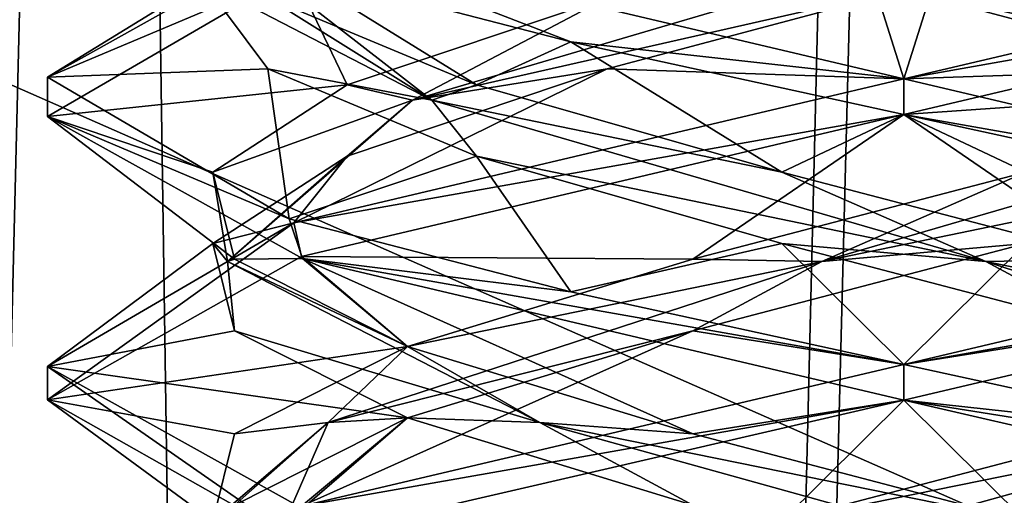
# Model space of a CAD drawing. Header units: millimetres. Extents: x -18.9 to 18.9, y -8.8 to 39.
# Tile 218 of 256: x -1.5 to 0.2, y 25.3 to 26.1. Entities that reach past the tile are written whole.
import ezdxf

# ---------------------------------------------------------------- set-up
doc = ezdxf.new("R2010")
doc.units = ezdxf.units.MM
doc.header["$LTSCALE"] = 65.185185
for name, color, linetype in [('15', 7, 'CONTINUOUS'), ('2014', 7, 'CONTINUOUS'), ('2056', 7, 'CONTINUOUS'), ('2057', 7, 'CONTINUOUS'), ('2058', 7, 'CONTINUOUS'), ('2059', 7, 'CONTINUOUS'), ('2060', 7, 'CONTINUOUS'), ('2061', 7, 'CONTINUOUS'), ('2062', 7, 'CONTINUOUS'), ('2063', 7, 'CONTINUOUS'), ('2064', 7, 'CONTINUOUS'), ('2077', 7, 'CONTINUOUS'), ('2078', 7, 'CONTINUOUS'), ('2079', 7, 'CONTINUOUS'), ('2169', 7, 'CONTINUOUS'), ('305', 7, 'CONTINUOUS'), ('306', 7, 'CONTINUOUS'), ('4', 7, 'CONTINUOUS')]:
    doc.layers.add(name, color=color, linetype=linetype)

msp = doc.modelspace()

# ---------------------------------------------------------------- linework, layer by layer
at = {"layer": '15', "color": 7, "linetype": 'Continuous'}
for points in [[(-5.0238, -3.5, 16.659), (0.4624, -3.5, 17.3939), (-2.2237, 26.4, 17.2571), (-5.0238, -3.5, 16.659)], [(0.4624, -3.5, 17.3939), (0.6996, 26.4, 17.3858), (-2.2237, 26.4, 17.2571), (0.4624, -3.5, 17.3939)]]:
    msp.add_3dface(points, dxfattribs=at)
at = {"layer": '2014', "color": 7, "linetype": 'Continuous'}
for points in [[(-1.4999, 26.0029, -13.2864), (-1.0684, 26.1852, -12.2471), (-1.0568, 26.2511, -12.2355), (-1.4999, 26.0029, -13.2864)], [(-0.5831, 26.0646, -14.682), (-1.0765, 26.1923, -14.3446), (-1.0661, 26.2516, -14.3552), (-0.5831, 26.0646, -14.682)], [(0, 26, -14.8), (-0.5831, 26.0646, -14.682), (-1.0661, 26.2516, -14.3552), (0, 26, -14.8)], [(-1.4999, 25.934, -13.3164), (-1.0684, 26.1852, -12.2471), (-1.4999, 26.0029, -13.2864), (-1.4999, 25.934, -13.3164)], [(0, 25.9375, -14.8), (-0.5831, 26.0646, -14.682), (0, 26, -14.8), (0, 25.9375, -14.8)], [(-1.0765, 25.7548, -14.3446), (-1.4999, 25.934, -13.3164), (-1.4999, 26.0029, -13.2864), (-1.0765, 25.7548, -14.3446)], [(0, 25.9375, -11.8), (0, 26, -11.8), (-1.0684, 25.7477, -12.2471), (0, 25.9375, -11.8)], [(-1.0536, 25.6854, -14.3677), (-1.4999, 25.934, -13.3164), (-1.0765, 25.7548, -14.3446), (-1.0536, 25.6854, -14.3677)], [(-1.0553, 25.6891, -12.234), (0, 25.9375, -11.8), (-1.0684, 25.7477, -12.2471), (-1.0553, 25.6891, -12.234)], [(-0.5831, 25.6271, -14.682), (-1.0536, 25.6854, -14.3677), (-1.0765, 25.7548, -14.3446), (-0.5831, 25.6271, -14.682)], [(-1.5, 25.4379, -13.2982), (-1.0553, 25.6891, -12.234), (-1.0684, 25.7477, -12.2471), (-1.5, 25.4379, -13.2982)], [(-1.4999, 25.4965, -13.3164), (-1.5, 25.4379, -13.2982), (-1.0684, 25.7477, -12.2471), (-1.4999, 25.4965, -13.3164)], [(0, 25.4375, -14.8), (-1.0536, 25.6854, -14.3677), (0, 25.5, -14.8), (0, 25.4375, -14.8)], [(0, 25.5, -14.8), (-1.0536, 25.6854, -14.3677), (-0.5831, 25.6271, -14.682), (0, 25.5, -14.8)], [(-1.0542, 25.1856, -14.3671), (-1.5, 25.4379, -13.2982), (-1.4999, 25.4965, -13.3164), (-1.0542, 25.1856, -14.3671)], [(-1.0536, 25.2479, -14.3677), (-1.0542, 25.1856, -14.3671), (-1.4999, 25.4965, -13.3164), (-1.0536, 25.2479, -14.3677)], [(0, 25.4375, -11.8), (0, 25.5, -11.8), (-1.0553, 25.2516, -12.234), (0, 25.4375, -11.8)], [(-0.9726, 25.2129, -12.1581), (0, 25.4375, -11.8), (-1.0553, 25.2516, -12.234), (-0.9726, 25.2129, -12.1581)]]:
    msp.add_3dface(points, dxfattribs=at)
at = {"layer": '2056', "color": 7, "linetype": 'Continuous'}
for points in [[(0, 26, -14.8), (-1.0661, 26.2516, -14.3552), (-0.0536, 26.1701, -14.5282), (0, 26, -14.8)], [(0.5196, 26.0174, -14.4142), (0, 26, -14.8), (-0.0536, 26.1701, -14.5282), (0.5196, 26.0174, -14.4142)], [(1.0538, 25.752, -14.3675), (0, 26, -14.8), (0.5196, 26.0174, -14.4142), (1.0538, 25.752, -14.3675)]]:
    msp.add_3dface(points, dxfattribs=at)
at = {"layer": '2057', "color": 7, "linetype": 'Continuous'}
for points in [[(0.8606, 25.9623, -14.1266), (-0.0536, 26.1701, -14.5282), (-0.096, 26.2444, -14.4894), (0.8606, 25.9623, -14.1266)], [(0.8606, 25.9623, -14.1266), (-0.096, 26.2444, -14.4894), (0.5196, 26.1424, -14.4142), (0.8606, 25.9623, -14.1266)], [(0.5196, 26.0174, -14.4142), (-0.0536, 26.1701, -14.5282), (0.8606, 25.9623, -14.1266), (0.5196, 26.0174, -14.4142)], [(-0.3779, 25.1162, -12.1681), (0.3697, 25.2535, -12.1275), (0.6378, 25.3982, -12.2914), (-0.3779, 25.1162, -12.1681)], [(-0.3779, 25.1162, -12.1681), (0.6378, 25.3982, -12.2914), (-0.2135, 25.2257, -12.0893), (-0.3779, 25.1162, -12.1681)], [(-0.2135, 25.2257, -12.0893), (0.6378, 25.3982, -12.2914), (0.3697, 25.3785, -12.1275), (-0.2135, 25.2257, -12.0893)]]:
    msp.add_3dface(points, dxfattribs=at)
at = {"layer": '2058', "color": 7, "linetype": 'Continuous'}
for points in [[(0, 25.4375, -11.8), (0.3697, 25.3785, -12.1275), (1.0541, 25.6855, -12.2329), (0, 25.4375, -11.8)], [(0, 25.4375, -11.8), (-0.9726, 25.2129, -12.1581), (-0.2135, 25.2257, -12.0893), (0, 25.4375, -11.8)], [(0, 25.4375, -11.8), (-0.2135, 25.2257, -12.0893), (0.3697, 25.3785, -12.1275), (0, 25.4375, -11.8)]]:
    msp.add_3dface(points, dxfattribs=at)
at = {"layer": '2059', "color": 7, "linetype": 'Continuous'}
for points in [[(0.2135, 25.7118, -12.0893), (0, 25.5, -11.8), (1.0652, 25.7514, -12.2439), (0.2135, 25.7118, -12.0893)], [(-0.3697, 25.559, -12.1275), (0, 25.5, -11.8), (0.2135, 25.7118, -12.0893), (-0.3697, 25.559, -12.1275)], [(-1.0553, 25.2516, -12.234), (0, 25.5, -11.8), (-0.3697, 25.559, -12.1275), (-1.0553, 25.2516, -12.234)], [(-0.8693, 25.4062, -12.4307), (-1.0553, 25.2516, -12.234), (-0.3697, 25.559, -12.1275), (-0.8693, 25.4062, -12.4307)], [(-1.1725, 25.2535, -12.9303), (-1.0553, 25.2516, -12.234), (-0.8693, 25.4062, -12.4307), (-1.1725, 25.2535, -12.9303)]]:
    msp.add_3dface(points, dxfattribs=at)
at = {"layer": '2060', "color": 7, "linetype": 'Continuous'}
for points in [[(-0.1438, 25.6803, -12.1154), (0.7484, 25.8646, -12.3247), (0.8266, 25.9623, -12.4394), (-0.1438, 25.6803, -12.1154)], [(-0.1438, 25.6803, -12.1154), (0.8266, 25.9623, -12.4394), (0.2135, 25.8368, -12.0893), (-0.1438, 25.6803, -12.1154)], [(0.2135, 25.7118, -12.0893), (0.7484, 25.8646, -12.3247), (-0.1438, 25.6803, -12.1154), (0.2135, 25.7118, -12.0893)], [(-0.3697, 25.684, -12.1275), (-0.1438, 25.6803, -12.1154), (0.2135, 25.8368, -12.0893), (-0.3697, 25.684, -12.1275)], [(-0.3697, 25.559, -12.1275), (0.2135, 25.7118, -12.0893), (-0.1438, 25.6803, -12.1154), (-0.3697, 25.559, -12.1275)], [(-0.8693, 25.5312, -12.4307), (-0.1438, 25.6803, -12.1154), (-0.3697, 25.684, -12.1275), (-0.8693, 25.5312, -12.4307)], [(-1.0086, 25.3982, -12.6622), (-0.3697, 25.559, -12.1275), (-0.1438, 25.6803, -12.1154), (-1.0086, 25.3982, -12.6622)], [(-1.0086, 25.3982, -12.6622), (-0.1438, 25.6803, -12.1154), (-0.8693, 25.5312, -12.4307), (-1.0086, 25.3982, -12.6622)], [(-0.8693, 25.4062, -12.4307), (-0.3697, 25.559, -12.1275), (-1.0086, 25.3982, -12.6622), (-0.8693, 25.4062, -12.4307)], [(-1.1725, 25.3785, -12.9303), (-1.0086, 25.3982, -12.6622), (-0.8693, 25.5312, -12.4307), (-1.1725, 25.3785, -12.9303)], [(-1.1725, 25.2535, -12.9303), (-0.8693, 25.4062, -12.4307), (-1.0086, 25.3982, -12.6622), (-1.1725, 25.2535, -12.9303)], [(-1.1319, 25.1162, -13.6779), (-1.0086, 25.3982, -12.6622), (-1.2107, 25.2257, -13.5135), (-1.1319, 25.1162, -13.6779)], [(-1.2107, 25.2257, -13.5135), (-1.0086, 25.3982, -12.6622), (-1.1725, 25.3785, -12.9303), (-1.2107, 25.2257, -13.5135)], [(-1.1319, 25.1162, -13.6779), (-1.1725, 25.2535, -12.9303), (-1.0086, 25.3982, -12.6622), (-1.1319, 25.1162, -13.6779)]]:
    msp.add_3dface(points, dxfattribs=at)
at = {"layer": '2061', "color": 7, "linetype": 'Continuous'}
for points in [[(0, 25.9375, -11.8), (0.7484, 25.9896, -12.3247), (1.0652, 26.1889, -12.2439), (0, 25.9375, -11.8)], [(0, 25.9375, -11.8), (0.2135, 25.8368, -12.0893), (0.7484, 25.9896, -12.3247), (0, 25.9375, -11.8)], [(0, 25.9375, -11.8), (-1.0553, 25.6891, -12.234), (-0.3697, 25.684, -12.1275), (0, 25.9375, -11.8)], [(0, 25.9375, -11.8), (-0.3697, 25.684, -12.1275), (0.2135, 25.8368, -12.0893), (0, 25.9375, -11.8)], [(-1.0553, 25.6891, -12.234), (-1.5, 25.4379, -13.2982), (-0.8693, 25.5312, -12.4307), (-1.0553, 25.6891, -12.234)], [(-1.0553, 25.6891, -12.234), (-0.8693, 25.5312, -12.4307), (-0.3697, 25.684, -12.1275), (-1.0553, 25.6891, -12.234)], [(-1.5, 25.4379, -13.2982), (-1.1725, 25.3785, -12.9303), (-0.8693, 25.5312, -12.4307), (-1.5, 25.4379, -13.2982)], [(-1.5, 25.4379, -13.2982), (-1.0542, 25.1856, -14.3671), (-1.2107, 25.2257, -13.5135), (-1.5, 25.4379, -13.2982)], [(-1.5, 25.4379, -13.2982), (-1.2107, 25.2257, -13.5135), (-1.1725, 25.3785, -12.9303), (-1.5, 25.4379, -13.2982)]]:
    msp.add_3dface(points, dxfattribs=at)
at = {"layer": '2062', "color": 7, "linetype": 'Continuous'}
for points in [[(0, 26, -11.8), (1.0543, 26.2481, -12.233), (0.0536, 26.1701, -12.0718), (0, 26, -11.8)], [(-0.5196, 26.0174, -12.1858), (0, 26, -11.8), (0.0536, 26.1701, -12.0718), (-0.5196, 26.0174, -12.1858)], [(-1.0684, 25.7477, -12.2471), (0, 26, -11.8), (-0.5196, 26.0174, -12.1858), (-1.0684, 25.7477, -12.2471)], [(-0.9753, 25.8646, -12.5516), (-1.0684, 25.7477, -12.2471), (-0.5196, 26.0174, -12.1858), (-0.9753, 25.8646, -12.5516)], [(-1.2107, 25.7118, -13.0865), (-1.0684, 25.7477, -12.2471), (-0.9753, 25.8646, -12.5516), (-1.2107, 25.7118, -13.0865)], [(-1.4999, 25.4965, -13.3164), (-1.0684, 25.7477, -12.2471), (-1.2107, 25.7118, -13.0865), (-1.4999, 25.4965, -13.3164)], [(-1.1725, 25.559, -13.6697), (-1.4999, 25.4965, -13.3164), (-1.2107, 25.7118, -13.0865), (-1.1725, 25.559, -13.6697)], [(-0.8693, 25.4062, -14.1693), (-1.4999, 25.4965, -13.3164), (-1.1725, 25.559, -13.6697), (-0.8693, 25.4062, -14.1693)], [(-1.0536, 25.2479, -14.3677), (-1.4999, 25.4965, -13.3164), (-0.8693, 25.4062, -14.1693), (-1.0536, 25.2479, -14.3677)], [(-0.3697, 25.2535, -14.4725), (-1.0536, 25.2479, -14.3677), (-0.8693, 25.4062, -14.1693), (-0.3697, 25.2535, -14.4725)]]:
    msp.add_3dface(points, dxfattribs=at)
at = {"layer": '2063', "color": 7, "linetype": 'Continuous'}
for points in [[(-0.8606, 25.9623, -12.4734), (0.0536, 26.1701, -12.0718), (0.096, 26.2444, -12.1106), (-0.8606, 25.9623, -12.4734)], [(-0.8606, 25.9623, -12.4734), (0.096, 26.2444, -12.1106), (-0.5196, 26.1424, -12.1858), (-0.8606, 25.9623, -12.4734)], [(-0.5196, 26.0174, -12.1858), (0.0536, 26.1701, -12.0718), (-0.8606, 25.9623, -12.4734), (-0.5196, 26.0174, -12.1858)], [(-0.9753, 25.9896, -12.5516), (-0.8606, 25.9623, -12.4734), (-0.5196, 26.1424, -12.1858), (-0.9753, 25.9896, -12.5516)], [(-0.9753, 25.8646, -12.5516), (-0.5196, 26.0174, -12.1858), (-0.8606, 25.9623, -12.4734), (-0.9753, 25.8646, -12.5516)], [(-1.2107, 25.8368, -13.0865), (-0.8606, 25.9623, -12.4734), (-0.9753, 25.9896, -12.5516), (-1.2107, 25.8368, -13.0865)], [(-1.1846, 25.6803, -13.4438), (-0.8606, 25.9623, -12.4734), (-1.2107, 25.8368, -13.0865), (-1.1846, 25.6803, -13.4438)], [(-1.1846, 25.6803, -13.4438), (-0.9753, 25.8646, -12.5516), (-0.8606, 25.9623, -12.4734), (-1.1846, 25.6803, -13.4438)], [(-1.2107, 25.7118, -13.0865), (-0.9753, 25.8646, -12.5516), (-1.1846, 25.6803, -13.4438), (-1.2107, 25.7118, -13.0865)], [(-1.1725, 25.684, -13.6697), (-1.1846, 25.6803, -13.4438), (-1.2107, 25.8368, -13.0865), (-1.1725, 25.684, -13.6697)], [(-1.1725, 25.559, -13.6697), (-1.2107, 25.7118, -13.0865), (-1.1846, 25.6803, -13.4438), (-1.1725, 25.559, -13.6697)], [(-0.8693, 25.5312, -14.1693), (-1.1846, 25.6803, -13.4438), (-1.1725, 25.684, -13.6697), (-0.8693, 25.5312, -14.1693)], [(-0.6378, 25.3982, -14.3086), (-1.1725, 25.559, -13.6697), (-1.1846, 25.6803, -13.4438), (-0.6378, 25.3982, -14.3086)], [(-0.6378, 25.3982, -14.3086), (-1.1846, 25.6803, -13.4438), (-0.8693, 25.5312, -14.1693), (-0.6378, 25.3982, -14.3086)], [(-0.8693, 25.4062, -14.1693), (-1.1725, 25.559, -13.6697), (-0.6378, 25.3982, -14.3086), (-0.8693, 25.4062, -14.1693)], [(-0.3697, 25.3785, -14.4725), (-0.6378, 25.3982, -14.3086), (-0.8693, 25.5312, -14.1693), (-0.3697, 25.3785, -14.4725)], [(-0.3697, 25.2535, -14.4725), (-0.8693, 25.4062, -14.1693), (-0.6378, 25.3982, -14.3086), (-0.3697, 25.2535, -14.4725)], [(0.3779, 25.1162, -14.4319), (-0.3697, 25.2535, -14.4725), (-0.6378, 25.3982, -14.3086), (0.3779, 25.1162, -14.4319)], [(0.3779, 25.1162, -14.4319), (-0.6378, 25.3982, -14.3086), (0.2135, 25.2257, -14.5107), (0.3779, 25.1162, -14.4319)], [(0.2135, 25.2257, -14.5107), (-0.6378, 25.3982, -14.3086), (-0.3697, 25.3785, -14.4725), (0.2135, 25.2257, -14.5107)]]:
    msp.add_3dface(points, dxfattribs=at)
at = {"layer": '2064', "color": 7, "linetype": 'Continuous'}
for points in [[(-1.0684, 26.1852, -12.2471), (-1.4999, 25.934, -13.3164), (-0.9753, 25.9896, -12.5516), (-1.0684, 26.1852, -12.2471)], [(-1.0684, 26.1852, -12.2471), (-0.9753, 25.9896, -12.5516), (-0.5196, 26.1424, -12.1858), (-1.0684, 26.1852, -12.2471)], [(-1.4999, 25.934, -13.3164), (-1.2107, 25.8368, -13.0865), (-0.9753, 25.9896, -12.5516), (-1.4999, 25.934, -13.3164)], [(-1.4999, 25.934, -13.3164), (-1.0536, 25.6854, -14.3677), (-1.1725, 25.684, -13.6697), (-1.4999, 25.934, -13.3164)], [(-1.4999, 25.934, -13.3164), (-1.1725, 25.684, -13.6697), (-1.2107, 25.8368, -13.0865), (-1.4999, 25.934, -13.3164)], [(-1.0536, 25.6854, -14.3677), (-0.8693, 25.5312, -14.1693), (-1.1725, 25.684, -13.6697), (-1.0536, 25.6854, -14.3677)], [(-1.0536, 25.6854, -14.3677), (0, 25.4375, -14.8), (-0.3697, 25.3785, -14.4725), (-1.0536, 25.6854, -14.3677)], [(-1.0536, 25.6854, -14.3677), (-0.3697, 25.3785, -14.4725), (-0.8693, 25.5312, -14.1693), (-1.0536, 25.6854, -14.3677)], [(0, 25.4375, -14.8), (0.2135, 25.2257, -14.5107), (-0.3697, 25.3785, -14.4725), (0, 25.4375, -14.8)], [(0.2135, 25.2257, -14.5107), (0, 25.4375, -14.8), (0.9721, 25.2131, -14.4424), (0.2135, 25.2257, -14.5107)]]:
    msp.add_3dface(points, dxfattribs=at)
at = {"layer": '2077', "color": 7, "linetype": 'Continuous'}
for points in [[(-1.4999, 26.0029, -13.2864), (-1.0568, 26.2511, -12.2355), (-1.2282, 26.1701, -13.2464), (-1.4999, 26.0029, -13.2864)], [(-1.1142, 26.0174, -13.8196), (-1.4999, 26.0029, -13.2864), (-1.2282, 26.1701, -13.2464), (-1.1142, 26.0174, -13.8196)], [(-1.0765, 25.7548, -14.3446), (-1.4999, 26.0029, -13.2864), (-1.1142, 26.0174, -13.8196), (-1.0765, 25.7548, -14.3446)], [(-0.7484, 25.8646, -14.2753), (-1.0765, 25.7548, -14.3446), (-1.1142, 26.0174, -13.8196), (-0.7484, 25.8646, -14.2753)], [(-0.5831, 25.6271, -14.682), (-1.0765, 25.7548, -14.3446), (-0.7484, 25.8646, -14.2753), (-0.5831, 25.6271, -14.682)], [(-0.2135, 25.7118, -14.5107), (-0.5831, 25.6271, -14.682), (-0.7484, 25.8646, -14.2753), (-0.2135, 25.7118, -14.5107)], [(0, 25.5, -14.8), (-0.5831, 25.6271, -14.682), (-0.2135, 25.7118, -14.5107), (0, 25.5, -14.8)], [(0.3697, 25.559, -14.4725), (0, 25.5, -14.8), (-0.2135, 25.7118, -14.5107), (0.3697, 25.559, -14.4725)], [(0, 25.5, -14.8), (0.3697, 25.559, -14.4725), (0.5771, 25.3743, -14.6846), (0, 25.5, -14.8)]]:
    msp.add_3dface(points, dxfattribs=at)
at = {"layer": '2078', "color": 7, "linetype": 'Continuous'}
for points in [[(-0.8266, 25.9623, -14.1606), (-1.2282, 26.1701, -13.2464), (-1.1894, 26.2444, -13.204), (-0.8266, 25.9623, -14.1606)], [(-0.8266, 25.9623, -14.1606), (-1.1894, 26.2444, -13.204), (-1.1142, 26.1424, -13.8196), (-0.8266, 25.9623, -14.1606)], [(-1.1142, 26.0174, -13.8196), (-1.2282, 26.1701, -13.2464), (-0.8266, 25.9623, -14.1606), (-1.1142, 26.0174, -13.8196)], [(-0.7484, 25.9896, -14.2753), (-0.8266, 25.9623, -14.1606), (-1.1142, 26.1424, -13.8196), (-0.7484, 25.9896, -14.2753)], [(-0.7484, 25.8646, -14.2753), (-1.1142, 26.0174, -13.8196), (-0.8266, 25.9623, -14.1606), (-0.7484, 25.8646, -14.2753)], [(-0.2135, 25.8368, -14.5107), (-0.8266, 25.9623, -14.1606), (-0.7484, 25.9896, -14.2753), (-0.2135, 25.8368, -14.5107)], [(0.1438, 25.6803, -14.4846), (-0.7484, 25.8646, -14.2753), (-0.8266, 25.9623, -14.1606), (0.1438, 25.6803, -14.4846)], [(0.1438, 25.6803, -14.4846), (-0.8266, 25.9623, -14.1606), (-0.2135, 25.8368, -14.5107), (0.1438, 25.6803, -14.4846)], [(-0.2135, 25.7118, -14.5107), (-0.7484, 25.8646, -14.2753), (0.1438, 25.6803, -14.4846), (-0.2135, 25.7118, -14.5107)], [(0.3697, 25.684, -14.4725), (0.1438, 25.6803, -14.4846), (-0.2135, 25.8368, -14.5107), (0.3697, 25.684, -14.4725)], [(0.3697, 25.559, -14.4725), (-0.2135, 25.7118, -14.5107), (0.1438, 25.6803, -14.4846), (0.3697, 25.559, -14.4725)], [(0.8693, 25.5312, -14.1693), (0.1438, 25.6803, -14.4846), (0.3697, 25.684, -14.4725), (0.8693, 25.5312, -14.1693)], [(1.0086, 25.3982, -13.9378), (0.3697, 25.559, -14.4725), (0.1438, 25.6803, -14.4846), (1.0086, 25.3982, -13.9378)], [(1.0086, 25.3982, -13.9378), (0.1438, 25.6803, -14.4846), (0.8693, 25.5312, -14.1693), (1.0086, 25.3982, -13.9378)]]:
    msp.add_3dface(points, dxfattribs=at)
at = {"layer": '2079', "color": 7, "linetype": 'Continuous'}
for points in [[(-1.0765, 26.1923, -14.3446), (-0.7484, 25.9896, -14.2753), (-1.1142, 26.1424, -13.8196), (-1.0765, 26.1923, -14.3446)], [(-1.0765, 26.1923, -14.3446), (-0.5831, 26.0646, -14.682), (-0.7484, 25.9896, -14.2753), (-1.0765, 26.1923, -14.3446)], [(-0.5831, 26.0646, -14.682), (-0.2135, 25.8368, -14.5107), (-0.7484, 25.9896, -14.2753), (-0.5831, 26.0646, -14.682)], [(-0.5831, 26.0646, -14.682), (0, 25.9375, -14.8), (-0.2135, 25.8368, -14.5107), (-0.5831, 26.0646, -14.682)], [(0, 25.9375, -14.8), (0.3697, 25.684, -14.4725), (-0.2135, 25.8368, -14.5107), (0, 25.9375, -14.8)], [(0.3697, 25.684, -14.4725), (0, 25.9375, -14.8), (0.5771, 25.8118, -14.6846), (0.3697, 25.684, -14.4725)]]:
    msp.add_3dface(points, dxfattribs=at)
at = {"layer": '2169', "color": 7, "linetype": 'Continuous'}
for points in [[(0, 26, -11.8), (1.0652, 26.1889, -12.2439), (1.0543, 26.2481, -12.233), (0, 26, -11.8)], [(0, 26, -11.8), (0, 25.9375, -11.8), (1.0652, 26.1889, -12.2439), (0, 26, -11.8)], [(0, 25.9375, -14.8), (0, 26, -14.8), (1.0538, 25.752, -14.3675), (0, 25.9375, -14.8)], [(0, 25.9375, -14.8), (1.0538, 25.752, -14.3675), (0.5771, 25.8118, -14.6846), (0, 25.9375, -14.8)], [(0, 25.5, -11.8), (1.0541, 25.6855, -12.2329), (1.0652, 25.7514, -12.2439), (0, 25.5, -11.8)], [(0, 25.5, -11.8), (0, 25.4375, -11.8), (1.0541, 25.6855, -12.2329), (0, 25.5, -11.8)], [(0, 25.4375, -14.8), (0, 25.5, -14.8), (0.5771, 25.3743, -14.6846), (0, 25.4375, -14.8)], [(0.9721, 25.2131, -14.4424), (0, 25.4375, -14.8), (0.5771, 25.3743, -14.6846), (0.9721, 25.2131, -14.4424)]]:
    msp.add_3dface(points, dxfattribs=at)
at = {"layer": '305', "color": 7, "linetype": 'Continuous'}
for points in [[(2.05, 34.2851, 11.6876), (2.05, 24.4, 11.5151), (-2.05, 34.2851, 11.6876), (2.05, 34.2851, 11.6876)], [(2.05, 24.4, 11.5151), (-2.05, 24.4, 11.5151), (-2.05, 34.2851, 11.6876), (2.05, 24.4, 11.5151)]]:
    msp.add_3dface(points, dxfattribs=at)
at = {"layer": '306', "color": 7, "linetype": 'Continuous'}
for points in [[(2.05, 24.4, 7.5849), (2.05, 26.2035, 7.5534), (-2.05, 26.2035, 7.5534), (2.05, 24.4, 7.5849)], [(2.05, 24.4, 7.5849), (-2.05, 26.2035, 7.5534), (-2.05, 24.4, 7.5849), (2.05, 24.4, 7.5849)]]:
    msp.add_3dface(points, dxfattribs=at)
at = {"layer": '4', "color": 7, "linetype": 'Continuous'}
for points in [[(-2.4343, 32.4, -11.818), (-1.3962, 32.4, -10.8154), (-2.2698, -3.5, -11.5768), (-2.4343, 32.4, -11.818)], [(-2.2698, -3.5, -11.5768), (-1.3962, 32.4, -10.8154), (-0.8623, -3.5, -10.5837), (-2.2698, -3.5, -11.5768)], [(-1.3962, 32.4, -10.8154), (0, 32.4, -10.45), (-0.8623, -3.5, -10.5837), (-1.3962, 32.4, -10.8154)], [(0, 32.4, -10.45), (0, 29.7897, -10.45), (-0.8623, -3.5, -10.5837), (0, 32.4, -10.45)], [(0, 29.7897, -10.45), (0.5552, 29.6513, -10.5046), (-0.8623, -3.5, -10.5837), (0, 29.7897, -10.45)], [(-0.8623, -3.5, -10.5837), (0.5552, 29.6513, -10.5046), (0.8623, -3.5, -10.5837), (-0.8623, -3.5, -10.5837)]]:
    msp.add_3dface(points, dxfattribs=at)

doc.saveas('drawing.dxf')
